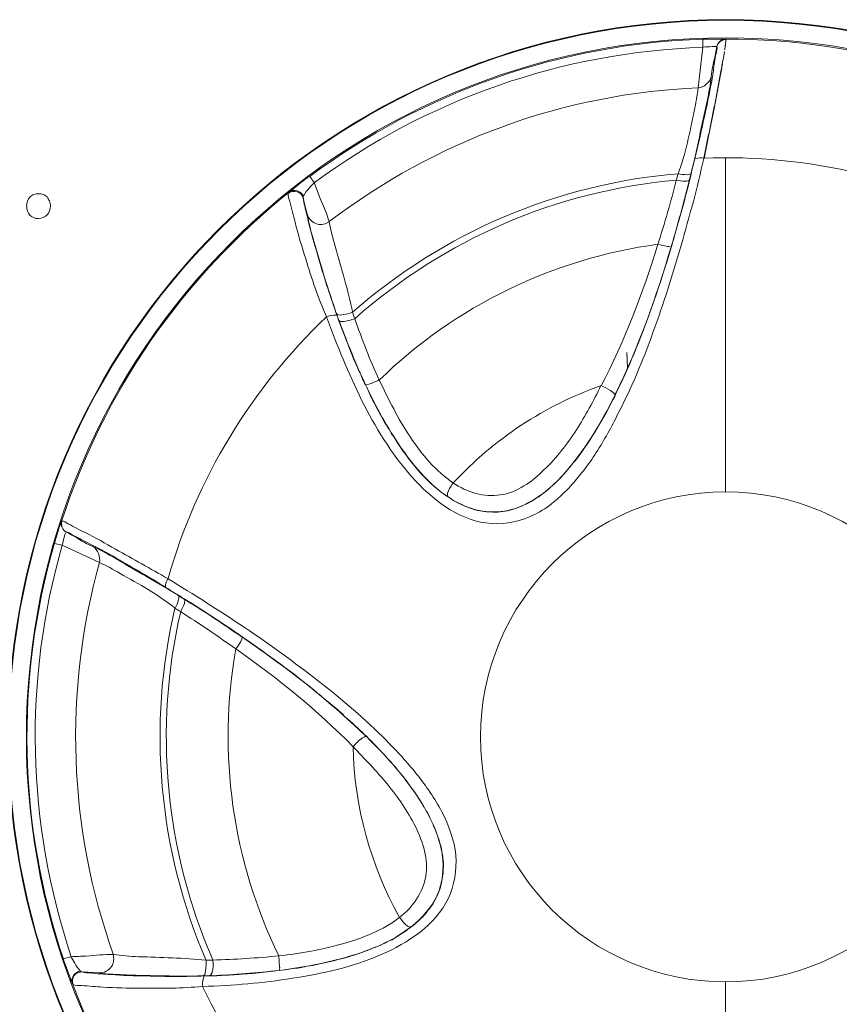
# Model space of a CAD drawing. Header units: millimetres. Extents: x -41881 to 54113, y -9946 to 101810.
# Tile 51 of 105: x -245 to -207, y 33045 to 33091. Entities that reach past the tile are written whole.
import ezdxf

# ---------------------------------------------------------------- set-up
doc = ezdxf.new("R2010")
doc.units = ezdxf.units.MM
doc.layers.add('CERNA', color=7, linetype='Continuous', lineweight=15)
doc.layers.add('UT-potrubi_privodni', color=3, linetype='Continuous', lineweight=50)

# ---------------------------------------------------------------- blocks, each defined once
blk = doc.blocks.new('CONDENSINOX_50_2')
at = {"layer": 'CERNA'}
for points in [[(-374.107, 3036.021), (-373.149, 3036.021)], [(-374.1, 3035.649), (-374.1, 3036.028)], [(-373.194, 3035.998), (-373.06, 3036.028)], [(-373.149, 3036.028), (-373.06, 3036.028)], [(-373.053, 3036.028), (-373.038, 3036.028)], [(-373.053, 3036.028), (-373.038, 3036.028)], [(-373.038, 3036.028), (-373.053, 3036.028)], [(-373.038, 3036.006), (-373.038, 3036.021)], [(-374.323, 3033.785), (-374.107, 3035.657)], [(-373.067, 3035.738), (-373.053, 3035.857)], [(-373.045, 3035.88), (-373.045, 3035.998)], [(-373.038, 3036.006), (-373.038, 3035.872)], [(-373.573, 3032.931), (-373.253, 3034.632)], [(-373.246, 3034.632), (-373.565, 3032.909)], [(-373.573, 3032.916), (-373.832, 3031.624)], [(-374.055, 3030.554), (-373.84, 3031.639)], [(-373.832, 3031.631), (-374.048, 3030.539)], [(-373.053, 3015.195), (-373.053, 3030.569)], [(-391.97, 3029.425), (-392.178, 3029.707)], [(-374.716, 3029.559), (-374.642, 3029.878)], [(-393.121, 3028.98), (-393.158, 3028.965)], [(-392.475, 3028.712), (-392.475, 3028.786)], [(-392.475, 3028.712), (-392.297, 3027.955)], [(-375.481, 3026.722), (-375.563, 3026.484)], [(-375.548, 3026.469), (-375.489, 3026.714)], [(-390.945, 3023.394), (-390.834, 3023.075)], [(-390.796, 3022.986), (-390.826, 3023.075)], [(-377.598, 3021.612), (-377.568, 3020.899)], [(-389.608, 3020.126), (-389.563, 3020.022)], [(-389.563, 3020.119), (-389.608, 3020.119)], [(-378.148, 3019.666), (-378.148, 3019.651)], [(-378.125, 3019.681), (-378.14, 3019.651)], [(-378.14, 3019.636), (-378.125, 3019.666)], [(-378.14, 3019.636), (-378.125, 3019.666)], [(-385.917, 3015.031), (-385.842, 3014.987)], [(-385.857, 3015.031), (-385.842, 3014.987)], [(-385.508, 3014.764), (-385.003, 3014.519)], [(-382.857, 3014.385), (-382.389, 3014.556)], [(-403.586, 3013.858), (-403.586, 3013.843)], [(-403.557, 3012.736), (-403.92, 3012.825)], [(-401.848, 3011.941), (-403.557, 3012.736)], [(-397.949, 3010.263), (-398.224, 3010.434)], [(-395.498, 3008.659), (-395.283, 3008.51)], [(-389.608, 3003.979), (-389.578, 3003.942)], [(-389.608, 3003.972), (-389.578, 3003.942)], [(-389.601, 3003.979), (-389.571, 3003.942)], [(-387.9, 2994.903), (-388.42, 2994.576)], [(-387.595, 2995.126), (-387.521, 2995.185)], [(-387.573, 2995.178), (-387.514, 2995.178)], [(-403.155, 2993.811), (-403.519, 2993.707)], [(-396.939, 2993.648), (-396.634, 2993.648)], [(-393.597, 2993.849), (-393.567, 2993.314)], [(-402.643, 2993.113), (-402.717, 2993.143)], [(-402.643, 2993.113), (-401.863, 2993.069)], [(-394.399, 2993.084), (-393.582, 2993.173)], [(-393.582, 2993.18), (-393.455, 2993.195)], [(-393.455, 2993.187), (-393.322, 2993.202)], [(-403.089, 2992.578), (-403.074, 2992.549)], [(-397.102, 2992.928), (-396.783, 2992.942)], [(-396.998, 2992.928), (-396.679, 2992.928)], [(-396.664, 2992.942), (-396.775, 2992.942)], [(-373.053, 2992.653), (-373.053, 2990.529)]]:
    blk.add_lwpolyline(points, dxfattribs=at)
for points, knots in [([(-406.045, 3003.927), (-406.045, 3022.146), (-391.279, 3036.919), (-373.053, 3036.919), (-354.833, 3036.919), (-340.061, 3022.146), (-340.061, 3003.927), (-340.061, 2985.701), (-354.833, 2970.928), (-373.053, 2970.928), (-391.279, 2970.928), (-406.045, 2985.701), (-406.045, 3003.927)], [0, 0, 0, 0, 1, 1, 1, 2, 2, 2, 3, 3, 3, 4, 4, 4, 4]), ([(-406.015, 3003.927), (-406.015, 3022.132), (-391.264, 3036.89), (-373.053, 3036.89), (-354.848, 3036.89), (-340.09, 3022.132), (-340.09, 3003.927), (-340.09, 2985.716), (-354.848, 2970.958), (-373.053, 2970.958), (-391.264, 2970.958), (-406.015, 2985.716), (-406.015, 3003.927)], [0, 0, 0, 0, 1, 1, 1, 2, 2, 2, 3, 3, 3, 4, 4, 4, 4]), ([(-405.205, 3003.927), (-405.205, 3021.679), (-390.811, 3036.08), (-373.045, 3036.08), (-355.294, 3036.08), (-340.922, 3021.679), (-340.922, 3003.927), (-340.922, 2986.154), (-355.294, 2971.767), (-373.045, 2971.767), (-390.811, 2971.767), (-405.205, 2986.154), (-405.205, 3003.927)], [0, 0, 0, 0, 1, 1, 1, 2, 2, 2, 3, 3, 3, 4, 4, 4, 4]), ([(-373.038, 3036.028), (-369.933, 3036.028), (-366.829, 3035.575), (-363.85, 3034.676), (-360.872, 3033.778), (-358.012, 3032.456), (-355.42, 3030.747)], [0, 0, 0, 0, 1, 1, 1, 2, 2, 2, 2]), ([(-374.471, 3030.517), (-374.271, 3031.371), (-374.07, 3032.233), (-373.892, 3033.102), (-373.795, 3033.585), (-373.691, 3034.075), (-373.617, 3034.565), (-373.587, 3034.832), (-373.558, 3035.092), (-373.491, 3035.367), (-373.461, 3035.471), (-373.431, 3035.582), (-373.461, 3035.686)], [0, 0, 0, 0, 1, 1, 1, 2, 2, 2, 3, 3, 3, 4, 4, 4, 4]), ([(-373.461, 3035.686), (-373.543, 3035.701), (-373.602, 3035.686), (-373.677, 3035.686), (-373.832, 3035.672), (-373.966, 3035.672), (-374.1, 3035.657)], [0, 0, 0, 0, 1, 1, 1, 2, 2, 2, 2]), ([(-373.461, 3035.679), (-373.461, 3035.679), (-373.558, 3035.181), (-373.558, 3035.181), (-373.617, 3034.892), (-373.691, 3034.587), (-373.721, 3034.298)], [0, 0, 0, 0, 1, 1, 1, 2, 2, 2, 2]), ([(-373.721, 3034.298), (-373.751, 3033.919), (-373.825, 3033.555), (-373.907, 3033.169), (-374.144, 3032.077), (-374.375, 3030.963), (-374.635, 3029.871)], [0, 0, 0, 0, 1, 1, 1, 2, 2, 2, 2]), ([(-374.323, 3033.785), (-374.352, 3033.421), (-374.427, 3033.087), (-374.501, 3032.723), (-374.701, 3031.75), (-374.887, 3030.762), (-375.236, 3029.834)], [0, 0, 0, 0, 1, 1, 1, 2, 2, 2, 2]), ([(-391.405, 3023.246), (-390.938, 3021.946), (-390.388, 3020.654), (-389.794, 3019.421), (-389.155, 3018.18), (-388.457, 3016.992), (-387.484, 3015.893), (-386.57, 3014.86), (-385.397, 3013.932), (-384.075, 3013.769), (-383.406, 3013.657), (-382.693, 3013.783), (-382.069, 3014.051), (-381.416, 3014.311), (-380.866, 3014.771), (-380.361, 3015.269), (-379.878, 3015.789), (-379.448, 3016.338), (-379.069, 3016.895), (-378.705, 3017.475), (-378.356, 3018.069), (-378.051, 3018.693), (-377.412, 3019.926), (-376.863, 3021.218), (-376.395, 3022.525), (-375.92, 3023.847), (-375.481, 3025.192), (-375.103, 3026.529), (-374.902, 3027.212), (-374.739, 3027.88), (-374.538, 3028.549), (-374.367, 3029.217), (-374.204, 3029.871), (-374.063, 3030.539)], [0, 0, 0, 0, 1, 1, 1, 2, 2, 2, 3, 3, 3, 4, 4, 4, 5, 5, 5, 6, 6, 6, 7, 7, 7, 8, 8, 8, 9, 9, 9, 10, 10, 10, 11, 11, 11, 11]), ([(-393.121, 3028.98), (-393.121, 3028.98), (-392.987, 3029.084), (-392.987, 3029.084), (-392.728, 3029.314), (-392.468, 3029.529), (-392.193, 3029.707)], [0, 0, 0, 0, 1, 1, 1, 2, 2, 2, 2]), ([(-375.244, 3029.834), (-375.103, 3029.804), (-374.999, 3029.789), (-374.828, 3029.789), (-374.739, 3029.804), (-374.649, 3029.804), (-374.635, 3029.863)], [0, 0, 0, 0, 1, 1, 1, 2, 2, 2, 2]), ([(-391.97, 3029.425), (-391.97, 3029.425), (-391.725, 3028.772), (-391.725, 3028.772), (-391.554, 3028.371), (-391.391, 3028.007), (-391.287, 3027.613)], [0, 0, 0, 0, 1, 1, 1, 2, 2, 2, 2]), ([(-375.318, 3029.537), (-375.199, 3029.507), (-375.073, 3029.492), (-374.909, 3029.492), (-374.82, 3029.492), (-374.724, 3029.492), (-374.709, 3029.552)], [0, 0, 0, 0, 1, 1, 1, 2, 2, 2, 2]), ([(-404.648, 3028.913), (-404.723, 3028.913), (-404.804, 3028.898), (-404.864, 3028.883), (-404.923, 3028.853), (-404.997, 3028.809), (-405.042, 3028.757), (-405.139, 3028.653), (-405.198, 3028.504), (-405.198, 3028.333)], [0, 0, 0, 0, 1, 1, 1, 2, 2, 2, 3, 3, 3, 3]), ([(-404.663, 3027.776), (-404.492, 3027.776), (-404.359, 3027.836), (-404.255, 3027.94), (-404.158, 3028.029), (-404.114, 3028.2), (-404.099, 3028.348), (-404.099, 3028.43), (-404.114, 3028.504), (-404.143, 3028.579), (-404.173, 3028.638), (-404.21, 3028.697), (-404.255, 3028.764), (-404.299, 3028.809), (-404.374, 3028.853), (-404.433, 3028.883), (-404.492, 3028.898), (-404.574, 3028.913), (-404.648, 3028.913)], [0, 0, 0, 0, 1, 1, 1, 2, 2, 2, 3, 3, 3, 4, 4, 4, 5, 5, 5, 6, 6, 6, 6]), ([(-391.405, 3023.246), (-391.784, 3024.107), (-392.089, 3025.021), (-392.364, 3025.92), (-392.549, 3026.484), (-392.713, 3027.049), (-392.854, 3027.606), (-392.928, 3027.91), (-393.002, 3028.229), (-393.099, 3028.549), (-393.129, 3028.675), (-393.173, 3028.794), (-393.173, 3028.95)], [0, 0, 0, 0, 1, 1, 1, 2, 2, 2, 3, 3, 3, 4, 4, 4, 4]), ([(-392.475, 3028.712), (-392.505, 3028.838), (-392.616, 3028.957), (-392.75, 3029.002), (-392.906, 3029.046), (-393.054, 3029.017), (-393.166, 3028.928)], [0, 0, 0, 0, 1, 1, 1, 2, 2, 2, 2]), ([(-392.468, 3028.801), (-392.512, 3028.92), (-392.624, 3029.009), (-392.757, 3029.039), (-392.883, 3029.084), (-393.032, 3029.054), (-393.121, 3028.98)], [0, 0, 0, 0, 1, 1, 1, 2, 2, 2, 2]), ([(-390.915, 3023.298), (-391.22, 3024.13), (-391.495, 3024.999), (-391.74, 3025.853), (-391.896, 3026.38), (-392.059, 3026.885), (-392.193, 3027.435), (-392.26, 3027.739), (-392.334, 3028.044), (-392.408, 3028.348), (-392.438, 3028.467), (-392.468, 3028.586), (-392.468, 3028.712)], [0, 0, 0, 0, 1, 1, 1, 2, 2, 2, 3, 3, 3, 4, 4, 4, 4]), ([(-391.279, 3027.62), (-391.428, 3027.516), (-391.643, 3027.45), (-391.821, 3027.516), (-392.037, 3027.576), (-392.222, 3027.747), (-392.297, 3027.94)], [0, 0, 0, 0, 1, 1, 1, 2, 2, 2, 2]), ([(-390.945, 3023.394), (-391.339, 3024.508), (-391.673, 3025.615), (-391.992, 3026.737), (-392.111, 3027.152), (-392.222, 3027.546), (-392.282, 3027.955)], [0, 0, 0, 0, 1, 1, 1, 2, 2, 2, 2]), ([(-390.21, 3023.461), (-390.41, 3024.464), (-390.73, 3025.474), (-391.004, 3026.477), (-391.108, 3026.855), (-391.212, 3027.234), (-391.279, 3027.613)], [0, 0, 0, 0, 1, 1, 1, 2, 2, 2, 2]), ([(-376.165, 3026.588), (-376.024, 3026.558), (-375.89, 3026.514), (-375.749, 3026.484), (-375.704, 3026.484), (-375.66, 3026.484), (-375.615, 3026.462)], [0, 0, 0, 0, 1, 1, 1, 2, 2, 2, 2]), ([(-390.915, 3023.298), (-390.93, 3023.342), (-391.012, 3023.327), (-391.071, 3023.327), (-391.205, 3023.313), (-391.301, 3023.283), (-391.405, 3023.246)], [0, 0, 0, 0, 1, 1, 1, 2, 2, 2, 2]), ([(-390.21, 3023.461), (-390.366, 3023.402), (-390.484, 3023.372), (-390.7, 3023.342), (-390.804, 3023.327), (-390.908, 3023.313), (-390.945, 3023.402)], [0, 0, 0, 0, 1, 1, 1, 2, 2, 2, 2]), ([(-388.984, 3020.342), (-389.029, 3020.327), (-389.088, 3020.297), (-389.148, 3020.267), (-389.281, 3020.208), (-389.422, 3020.149), (-389.571, 3020.119)], [0, 0, 0, 0, 1, 1, 1, 2, 2, 2, 2]), ([(-385.59, 3015.618), (-386.377, 3016.145), (-387.016, 3016.91), (-387.551, 3017.712), (-388.115, 3018.552), (-388.553, 3019.45), (-388.984, 3020.349)], [0, 0, 0, 0, 1, 1, 1, 2, 2, 2, 2]), ([(-389.556, 3020.007), (-389.103, 3019.072), (-388.613, 3018.158), (-388.019, 3017.289), (-387.424, 3016.435), (-386.756, 3015.618), (-385.909, 3015.024)], [0, 0, 0, 0, 1, 1, 1, 2, 2, 2, 2]), ([(-385.59, 3015.618), (-384.966, 3015.172), (-384.142, 3014.942), (-383.414, 3015.053), (-382.656, 3015.157), (-381.951, 3015.662), (-381.393, 3016.22), (-380.814, 3016.769), (-380.339, 3017.393), (-379.915, 3018.047), (-379.507, 3018.7), (-379.121, 3019.384), (-378.786, 3020.089)], [0, 0, 0, 0, 1, 1, 1, 2, 2, 2, 3, 3, 3, 4, 4, 4, 4]), ([(-378.779, 3020.082), (-378.638, 3020.015), (-378.504, 3019.941), (-378.348, 3019.866), (-378.274, 3019.807), (-378.17, 3019.74), (-378.14, 3019.666)], [0, 0, 0, 0, 1, 1, 1, 2, 2, 2, 2]), ([(-385.59, 3015.618), (-385.62, 3015.566), (-385.649, 3015.506), (-385.679, 3015.462), (-385.768, 3015.328), (-385.865, 3015.172), (-385.85, 3015.024)], [0, 0, 0, 0, 1, 1, 1, 2, 2, 2, 2]), ([(-384.327, 3003.927), (-384.327, 3010.129), (-379.277, 3015.195), (-373.053, 3015.195), (-366.821, 3015.195), (-361.785, 3010.129), (-361.785, 3003.927), (-361.785, 2997.703), (-366.821, 2992.653), (-373.053, 2992.653), (-379.277, 2992.653), (-384.327, 2997.703), (-384.327, 3003.927)], [0, 0, 0, 0, 1, 1, 1, 2, 2, 2, 3, 3, 3, 4, 4, 4, 4]), ([(-385.835, 3014.979), (-385.315, 3014.615), (-384.706, 3014.355), (-384.082, 3014.296), (-383.458, 3014.214), (-382.79, 3014.355), (-382.24, 3014.63)], [0, 0, 0, 0, 1, 1, 1, 2, 2, 2, 2]), ([(-403.913, 3012.833), (-403.883, 3012.959), (-403.854, 3013.063), (-403.809, 3013.182), (-403.742, 3013.412), (-403.683, 3013.627), (-403.594, 3013.85)], [0, 0, 0, 0, 1, 1, 1, 2, 2, 2, 2]), ([(-403.586, 3013.85), (-403.475, 3013.85), (-403.386, 3013.791), (-403.282, 3013.731), (-403.022, 3013.575), (-402.777, 3013.457), (-402.502, 3013.323), (-402.034, 3013.093), (-401.573, 3012.818), (-401.106, 3012.558), (-400.296, 3012.105), (-399.494, 3011.659), (-398.699, 3011.206)], [0, 0, 0, 0, 1, 1, 1, 2, 2, 2, 3, 3, 3, 4, 4, 4, 4]), ([(-403.557, 3012.736), (-403.527, 3012.87), (-403.497, 3013.026), (-403.46, 3013.159), (-403.445, 3013.204), (-403.43, 3013.249), (-403.415, 3013.293)], [0, 0, 0, 0, 1, 1, 1, 2, 2, 2, 2]), ([(-403.378, 3013.353), (-403.245, 3013.278), (-403.089, 3013.197), (-402.94, 3013.107), (-402.68, 3012.952), (-402.435, 3012.788), (-402.145, 3012.684)], [0, 0, 0, 0, 1, 1, 1, 2, 2, 2, 2]), ([(-403.378, 3013.353), (-403.289, 3013.338), (-403.2, 3013.293), (-403.103, 3013.226), (-402.858, 3013.093), (-402.621, 3012.966), (-402.376, 3012.848), (-401.937, 3012.632), (-401.492, 3012.394), (-401.054, 3012.135), (-400.288, 3011.689), (-399.531, 3011.266), (-398.788, 3010.798)], [0, 0, 0, 0, 1, 1, 1, 2, 2, 2, 3, 3, 3, 4, 4, 4, 4]), ([(-402.145, 3012.677), (-401.796, 3012.521), (-401.477, 3012.342), (-401.128, 3012.142), (-400.155, 3011.577), (-399.197, 3011.013), (-398.224, 3010.441)], [0, 0, 0, 0, 1, 1, 1, 2, 2, 2, 2]), ([(-401.848, 3011.941), (-401.536, 3011.808), (-401.209, 3011.622), (-400.898, 3011.444), (-400.029, 3010.954), (-399.145, 3010.486), (-398.372, 3009.847)], [0, 0, 0, 0, 1, 1, 1, 2, 2, 2, 2]), ([(-398.788, 3010.798), (-398.818, 3010.812), (-398.818, 3010.872), (-398.803, 3010.916), (-398.788, 3011.035), (-398.744, 3011.117), (-398.699, 3011.206)], [0, 0, 0, 0, 1, 1, 1, 2, 2, 2, 2]), ([(-397.102, 2992.437), (-395.713, 2992.482), (-394.332, 2992.601), (-392.98, 2992.816), (-391.591, 2993.032), (-390.239, 2993.314), (-388.917, 2993.893), (-387.64, 2994.458), (-386.392, 2995.267), (-385.813, 2996.478), (-385.523, 2997.087), (-385.404, 2997.792), (-385.464, 2998.476), (-385.523, 2999.174), (-385.783, 2999.842), (-386.102, 3000.481), (-386.437, 3001.09), (-386.815, 3001.669), (-387.261, 3002.212), (-387.699, 3002.761), (-388.152, 3003.251), (-388.643, 3003.749), (-389.63, 3004.737), (-390.678, 3005.636), (-391.777, 3006.49), (-392.883, 3007.359), (-394.027, 3008.176), (-395.186, 3008.97), (-396.337, 3009.728), (-397.511, 3010.478), (-398.684, 3011.191)], [0, 0, 0, 0, 1, 1, 1, 2, 2, 2, 3, 3, 3, 4, 4, 4, 5, 5, 5, 6, 6, 6, 7, 7, 7, 8, 8, 8, 9, 9, 9, 10, 10, 10, 10]), ([(-398.372, 3009.847), (-398.305, 3009.966), (-398.246, 3010.077), (-398.216, 3010.226), (-398.187, 3010.322), (-398.172, 3010.411), (-398.231, 3010.441)], [0, 0, 0, 0, 1, 1, 1, 2, 2, 2, 2]), ([(-398.112, 3009.684), (-398.053, 3009.802), (-397.986, 3009.906), (-397.941, 3010.062), (-397.927, 3010.137), (-397.897, 3010.226), (-397.956, 3010.27)], [0, 0, 0, 0, 1, 1, 1, 2, 2, 2, 2]), ([(-395.572, 3007.968), (-395.498, 3008.072), (-395.401, 3008.213), (-395.342, 3008.317), (-395.283, 3008.488), (-395.268, 3008.503), (-395.283, 3008.517)], [0, 0, 0, 0, 1, 1, 1, 2, 2, 2, 2]), ([(-388.056, 2995.616), (-387.447, 2996.069), (-386.957, 2996.782), (-386.838, 2997.518), (-386.711, 2998.275), (-386.971, 2999.085), (-387.32, 2999.798), (-387.67, 3000.511), (-388.115, 3001.135), (-388.613, 3001.759), (-389.118, 3002.353), (-389.653, 3002.917), (-390.18, 3003.474)], [0, 0, 0, 0, 1, 1, 1, 2, 2, 2, 3, 3, 3, 4, 4, 4, 4]), ([(-387.514, 2995.185), (-387.031, 2995.572), (-386.585, 2996.054), (-386.31, 2996.634), (-386.073, 2997.213), (-385.991, 2997.882), (-386.088, 2998.505)], [0, 0, 0, 0, 1, 1, 1, 2, 2, 2, 2]), ([(-388.056, 2995.616), (-388.798, 2995.022), (-389.742, 2994.673), (-390.67, 2994.398), (-391.628, 2994.138), (-392.601, 2993.953), (-393.589, 2993.849)], [0, 0, 0, 0, 1, 1, 1, 2, 2, 2, 2]), ([(-388.056, 2995.616), (-388.019, 2995.572), (-387.974, 2995.52), (-387.929, 2995.475), (-387.84, 2995.356), (-387.736, 2995.215), (-387.566, 2995.171)], [0, 0, 0, 0, 1, 1, 1, 2, 2, 2, 2]), ([(-393.455, 2993.195), (-392.423, 2993.336), (-391.405, 2993.514), (-390.388, 2993.819), (-389.4, 2994.108), (-388.412, 2994.502), (-387.603, 2995.126)], [0, 0, 0, 0, 1, 1, 1, 2, 2, 2, 2]), ([(-403.155, 2993.811), (-402.925, 2993.826), (-402.68, 2993.826), (-402.45, 2993.841), (-402.026, 2993.871), (-401.633, 2993.915), (-401.224, 2993.915)], [0, 0, 0, 0, 1, 1, 1, 2, 2, 2, 2]), ([(-401.224, 2993.923), (-401.165, 2993.737), (-401.18, 2993.522), (-401.291, 2993.358), (-401.41, 2993.173), (-401.655, 2993.054), (-401.863, 2993.069)], [0, 0, 0, 0, 1, 1, 1, 2, 2, 2, 2]), ([(-396.939, 2993.648), (-397.971, 2993.767), (-399.011, 2993.767), (-400.058, 2993.811), (-400.437, 2993.826), (-400.831, 2993.856), (-401.209, 2993.923)], [0, 0, 0, 0, 1, 1, 1, 2, 2, 2, 2]), ([(-403.089, 2992.578), (-403.089, 2992.578), (-403.155, 2992.734), (-403.155, 2992.734), (-403.274, 2993.069), (-403.393, 2993.373), (-403.519, 2993.707)], [0, 0, 0, 0, 1, 1, 1, 2, 2, 2, 2]), ([(-396.939, 2993.648), (-396.939, 2993.477), (-396.939, 2993.329), (-396.969, 2993.143), (-396.983, 2993.039), (-397.013, 2992.928), (-397.095, 2992.928)], [0, 0, 0, 0, 1, 1, 1, 2, 2, 2, 2]), ([(-402.717, 2993.143), (-402.836, 2993.143), (-402.962, 2993.069), (-403.037, 2992.942), (-403.111, 2992.824), (-403.141, 2992.69), (-403.096, 2992.578)], [0, 0, 0, 0, 1, 1, 1, 2, 2, 2, 2]), ([(-402.636, 2993.113), (-402.769, 2993.113), (-402.925, 2993.054), (-403.014, 2992.942), (-403.089, 2992.824), (-403.126, 2992.66), (-403.059, 2992.519)], [0, 0, 0, 0, 1, 1, 1, 2, 2, 2, 2]), ([(-396.998, 2992.928), (-397.882, 2992.89), (-398.796, 2992.89), (-399.679, 2992.928), (-400.237, 2992.928), (-400.786, 2992.942), (-401.336, 2992.987), (-401.64, 2993.002), (-401.96, 2993.032), (-402.264, 2993.061), (-402.383, 2993.061), (-402.509, 2993.076), (-402.643, 2993.106)], [0, 0, 0, 0, 1, 1, 1, 2, 2, 2, 3, 3, 3, 4, 4, 4, 4]), ([(-397.102, 2992.928), (-398.268, 2992.905), (-399.442, 2992.928), (-400.615, 2992.972), (-401.024, 2992.987), (-401.447, 2993.002), (-401.863, 2993.061)], [0, 0, 0, 0, 1, 1, 1, 2, 2, 2, 2]), ([(-396.998, 2992.928), (-397.043, 2992.928), (-397.058, 2992.846), (-397.072, 2992.786), (-397.11, 2992.653), (-397.11, 2992.541), (-397.095, 2992.437)], [0, 0, 0, 0, 1, 1, 1, 2, 2, 2, 2]), ([(-397.102, 2992.437), (-398.045, 2992.363), (-399.004, 2992.341), (-399.962, 2992.363), (-400.541, 2992.363), (-401.113, 2992.378), (-401.692, 2992.408), (-401.997, 2992.437), (-402.331, 2992.452), (-402.65, 2992.482), (-402.806, 2992.482), (-402.94, 2992.482), (-403.066, 2992.526)], [0, 0, 0, 0, 1, 1, 1, 2, 2, 2, 3, 3, 3, 4, 4, 4, 4])]:
    blk.add_open_spline(points, degree=3, knots=knots, dxfattribs=at)
for points in [[(-374.107, 3036.021), (-380.636, 3035.813), (-386.934, 3033.599), (-392.178, 3029.707)], [(-374.1, 3035.649), (-380.554, 3035.434), (-386.771, 3033.258), (-391.963, 3029.425)], [(-373.461, 3035.679), (-373.431, 3035.85), (-373.223, 3036.013), (-373.038, 3036.013)], [(-373.461, 3035.679), (-373.446, 3035.82), (-373.327, 3035.954), (-373.209, 3035.998)], [(-373.09, 3035.538), (-373.09, 3035.597), (-373.075, 3035.672), (-373.075, 3035.746)], [(-373.09, 3035.545), (-373.09, 3035.605), (-373.075, 3035.664), (-373.075, 3035.738)], [(-373.164, 3035.077), (-373.149, 3035.204), (-373.134, 3035.323), (-373.105, 3035.456)], [(-373.164, 3035.07), (-373.149, 3035.196), (-373.134, 3035.315), (-373.105, 3035.449)], [(-373.246, 3034.632), (-373.231, 3034.706), (-373.231, 3034.795), (-373.216, 3034.892)], [(-373.246, 3034.624), (-373.231, 3034.699), (-373.216, 3034.788), (-373.201, 3034.884)], [(-373.209, 3034.892), (-373.194, 3034.951), (-373.194, 3035.011), (-373.171, 3035.07)], [(-374.323, 3033.785), (-374.063, 3033.8), (-373.773, 3034.03), (-373.714, 3034.305)], [(-374.323, 3033.785), (-380.465, 3033.525), (-386.385, 3031.371), (-391.279, 3027.628)], [(-373.832, 3031.631), (-373.743, 3032.077), (-373.654, 3032.485), (-373.58, 3032.923)], [(-360.359, 3027.346), (-364.556, 3029.611), (-369.287, 3030.725), (-374.063, 3030.554)], [(-374.701, 3029.559), (-374.627, 3029.878), (-374.553, 3030.198), (-374.471, 3030.517)], [(-374.471, 3030.517), (-374.241, 3030.576), (-374.167, 3030.562), (-374.055, 3030.547)], [(-375.244, 3029.834), (-380.777, 3029.366), (-386.028, 3027.138), (-390.21, 3023.461)], [(-375.318, 3029.537), (-375.303, 3029.633), (-375.273, 3029.737), (-375.244, 3029.826)], [(-392.468, 3028.801), (-392.289, 3029.121), (-392.118, 3029.269), (-391.97, 3029.425)], [(-375.318, 3029.537), (-380.814, 3029.054), (-385.984, 3026.818), (-390.106, 3023.164)], [(-376.165, 3026.588), (-375.86, 3027.546), (-375.57, 3028.549), (-375.325, 3029.522)], [(-375.481, 3026.722), (-375.214, 3027.665), (-374.954, 3028.608), (-374.724, 3029.552)], [(-375.4, 3026.982), (-375.155, 3027.836), (-374.917, 3028.697), (-374.701, 3029.566)], [(-393.121, 3028.98), (-398.008, 3025.073), (-401.655, 3019.807), (-403.586, 3013.843)], [(-405.191, 3028.341), (-405.191, 3028.007), (-404.975, 3027.769), (-404.656, 3027.769)], [(-375.481, 3026.722), (-375.444, 3026.796), (-375.429, 3026.893), (-375.4, 3026.982)], [(-376.165, 3026.588), (-380.985, 3025.934), (-385.486, 3023.743), (-388.969, 3020.349)], [(-376.165, 3026.588), (-376.863, 3024.367), (-377.68, 3022.146), (-378.779, 3020.074)], [(-375.563, 3026.469), (-376.246, 3024.144), (-377.049, 3021.849), (-378.133, 3019.688)], [(-376.321, 3024.063), (-376.046, 3024.85), (-375.793, 3025.66), (-375.548, 3026.484)], [(-376.521, 3023.498), (-376.462, 3023.684), (-376.38, 3023.884), (-376.321, 3024.063)], [(-390.21, 3023.461), (-390.18, 3023.372), (-390.15, 3023.268), (-390.106, 3023.157)], [(-378.118, 3019.681), (-377.509, 3020.921), (-376.974, 3022.198), (-376.521, 3023.513)], [(-391.405, 3023.246), (-394.874, 3019.955), (-397.384, 3015.789), (-398.692, 3011.214)], [(-390.915, 3023.298), (-390.886, 3023.186), (-390.841, 3023.097), (-390.811, 3022.978)], [(-390.663, 3023.03), (-390.796, 3023.045), (-390.811, 3023.06), (-390.826, 3023.075)], [(-390.804, 3022.986), (-390.574, 3022.347), (-390.321, 3021.708), (-390.061, 3021.084)], [(-389.608, 3020.126), (-390.054, 3021.055), (-390.432, 3022.028), (-390.796, 3022.986)], [(-390.106, 3023.164), (-390.277, 3023.105), (-390.47, 3023.045), (-390.67, 3023.03)], [(-388.984, 3020.342), (-389.408, 3021.255), (-389.771, 3022.213), (-390.106, 3023.157)], [(-390.054, 3021.084), (-390.009, 3020.98), (-389.965, 3020.854), (-389.898, 3020.735)], [(-389.898, 3020.743), (-389.809, 3020.542), (-389.719, 3020.312), (-389.63, 3020.119)], [(-389.512, 3019.896), (-389.422, 3019.718), (-389.333, 3019.517), (-389.237, 3019.317)], [(-378.779, 3020.082), (-381.379, 3019.168), (-383.703, 3017.631), (-385.575, 3015.61)], [(-389.229, 3019.324), (-389.17, 3019.205), (-389.096, 3019.072), (-389.036, 3018.93)], [(-380.539, 3015.967), (-379.566, 3017.044), (-378.794, 3018.336), (-378.14, 3019.651)], [(-379.915, 3016.702), (-379.232, 3017.601), (-378.638, 3018.619), (-378.14, 3019.621)], [(-389.021, 3018.93), (-388.873, 3018.641), (-388.702, 3018.321), (-388.509, 3018.047)], [(-388.516, 3018.047), (-388.472, 3017.965), (-388.427, 3017.891), (-388.383, 3017.816)], [(-388.368, 3017.816), (-387.759, 3016.829), (-387.046, 3015.878), (-386.132, 3015.18)], [(-380.354, 3016.175), (-380.242, 3016.294), (-380.138, 3016.435), (-380.034, 3016.569)], [(-380.034, 3016.561), (-380.005, 3016.606), (-379.953, 3016.65), (-379.923, 3016.695)], [(-380.539, 3015.967), (-380.48, 3016.026), (-380.42, 3016.101), (-380.361, 3016.16)], [(-382.24, 3014.638), (-381.587, 3014.957), (-381.022, 3015.44), (-380.532, 3015.96)], [(-382.225, 3014.63), (-381.587, 3014.949), (-381.03, 3015.432), (-380.539, 3015.967)], [(-386.132, 3015.18), (-386.073, 3015.135), (-385.991, 3015.076), (-385.917, 3015.031)], [(-385.694, 3014.883), (-385.634, 3014.831), (-385.575, 3014.801), (-385.516, 3014.771)], [(-385.011, 3014.519), (-384.907, 3014.474), (-384.78, 3014.43), (-384.661, 3014.4)], [(-384.669, 3014.4), (-384.528, 3014.355), (-384.394, 3014.326), (-384.246, 3014.311)], [(-384.246, 3014.303), (-384.119, 3014.288), (-383.986, 3014.274), (-383.852, 3014.274)], [(-383.755, 3014.259), (-383.466, 3014.259), (-383.146, 3014.303), (-382.857, 3014.378)], [(-403.386, 3013.345), (-403.542, 3013.419), (-403.646, 3013.665), (-403.586, 3013.843)], [(-403.378, 3013.353), (-403.534, 3013.427), (-403.638, 3013.672), (-403.579, 3013.85)], [(-403.913, 3012.833), (-405.74, 3006.549), (-405.584, 2999.872), (-403.505, 2993.7)], [(-403.557, 3012.736), (-405.346, 3006.542), (-405.198, 2999.939), (-403.141, 2993.811)], [(-401.848, 3011.941), (-401.789, 3012.187), (-401.915, 3012.55), (-402.138, 3012.677)], [(-401.848, 3011.941), (-403.497, 3006.014), (-403.282, 2999.716), (-401.209, 2993.923)], [(-397.949, 3010.278), (-398.224, 3010.449), (-398.513, 3010.612), (-398.788, 3010.798)], [(-395.498, 3008.659), (-396.3, 3009.208), (-397.11, 3009.758), (-397.956, 3010.255)], [(-395.49, 3008.666), (-396.293, 3009.23), (-397.102, 3009.758), (-397.949, 3010.278)], [(-398.38, 3009.847), (-399.642, 3004.432), (-399.137, 2998.758), (-396.946, 2993.633)], [(-398.12, 3009.684), (-398.194, 3009.743), (-398.283, 3009.787), (-398.38, 3009.847)], [(-398.112, 3009.684), (-399.36, 3004.321), (-398.825, 2998.699), (-396.634, 2993.663)], [(-395.572, 3007.968), (-396.411, 3008.562), (-397.258, 3009.141), (-398.127, 3009.684)], [(-395.275, 3008.517), (-395.334, 3008.562), (-395.409, 3008.607), (-395.49, 3008.673)], [(-395.275, 3008.517), (-394.102, 3007.708), (-392.95, 3006.876), (-391.866, 3005.977)], [(-395.275, 3008.51), (-393.285, 3007.136), (-391.353, 3005.665), (-389.601, 3003.957)], [(-395.572, 3007.968), (-396.426, 3003.177), (-395.736, 2998.231), (-393.597, 2993.849)], [(-395.572, 3007.968), (-393.656, 3006.616), (-391.814, 3005.153), (-390.187, 3003.467)], [(-391.636, 3005.792), (-391.71, 3005.851), (-391.784, 3005.91), (-391.859, 3005.97)], [(-390.626, 3004.93), (-390.945, 3005.22), (-391.294, 3005.509), (-391.643, 3005.777)], [(-389.682, 3004.046), (-389.95, 3004.321), (-390.239, 3004.596), (-390.529, 3004.833)], [(-390.187, 3003.474), (-390.069, 3003.608), (-389.913, 3003.764), (-389.749, 3003.883)], [(-389.749, 3003.875), (-389.623, 3003.942), (-389.593, 3003.957), (-389.578, 3003.942)], [(-389.571, 3003.95), (-388.962, 3003.341), (-388.375, 3002.717), (-387.855, 3002.048)], [(-386.823, 3000.526), (-387.536, 3001.803), (-388.539, 3002.917), (-389.571, 3003.935)], [(-390.187, 3003.474), (-390.128, 3000.719), (-389.385, 2998.03), (-388.056, 2995.609)], [(-387.313, 3001.328), (-387.469, 3001.536), (-387.632, 3001.766), (-387.803, 3001.981)], [(-387.142, 3001.053), (-387.202, 3001.15), (-387.246, 3001.224), (-387.306, 3001.313)], [(-386.927, 3000.704), (-386.986, 3000.815), (-387.068, 3000.934), (-387.142, 3001.053)], [(-386.823, 3000.526), (-386.474, 2999.902), (-386.184, 2999.218), (-386.073, 2998.505)], [(-386.088, 2998.505), (-386.192, 2999.204), (-386.481, 2999.887), (-386.815, 3000.526)], [(-386.043, 2998.208), (-386.043, 2998.297), (-386.058, 2998.401), (-386.073, 2998.498)], [(-386.028, 2997.896), (-386.028, 2998), (-386.028, 2998.104), (-386.043, 2998.216)], [(-386.073, 2997.48), (-386.05, 2997.614), (-386.036, 2997.748), (-386.036, 2997.904)], [(-386.258, 2996.745), (-386.169, 2996.975), (-386.102, 2997.235), (-386.073, 2997.48)], [(-386.444, 2996.366), (-386.385, 2996.493), (-386.325, 2996.611), (-386.266, 2996.745)], [(-386.689, 2996.002), (-386.6, 2996.106), (-386.526, 2996.225), (-386.451, 2996.352)], [(-386.934, 2995.705), (-387.105, 2995.52), (-387.298, 2995.341), (-387.499, 2995.185)], [(-386.934, 2995.705), (-386.86, 2995.794), (-386.771, 2995.884), (-386.697, 2995.995)], [(-387.9, 2994.903), (-387.796, 2994.977), (-387.707, 2995.037), (-387.595, 2995.111)], [(-388.969, 2994.331), (-388.791, 2994.406), (-388.591, 2994.495), (-388.412, 2994.591)], [(-390.128, 2993.886), (-389.927, 2993.953), (-389.719, 2994.027), (-389.504, 2994.101)], [(-389.512, 2994.108), (-389.333, 2994.168), (-389.148, 2994.25), (-388.962, 2994.324)], [(-402.717, 2993.143), (-402.947, 2993.418), (-403.037, 2993.611), (-403.155, 2993.811)], [(-396.627, 2993.655), (-396.612, 2993.47), (-396.612, 2993.254), (-396.671, 2993.076)], [(-393.597, 2993.849), (-394.614, 2993.745), (-395.617, 2993.685), (-396.634, 2993.655)], [(-390.395, 2993.811), (-390.945, 2993.641), (-391.502, 2993.522), (-392.052, 2993.403)], [(-390.395, 2993.811), (-390.299, 2993.826), (-390.225, 2993.856), (-390.135, 2993.886)], [(-396.671, 2993.084), (-396.731, 2992.957), (-396.746, 2992.942), (-396.761, 2992.942)], [(-393.582, 2993.18), (-394.614, 2993.061), (-395.632, 2992.987), (-396.664, 2992.935)], [(-396.374, 2992.942), (-396.055, 2992.957), (-395.736, 2992.972), (-395.431, 2992.994)], [(-395.431, 2993.002), (-395.082, 2993.017), (-394.748, 2993.046), (-394.399, 2993.076)], [(-393.559, 2993.329), (-393.559, 2993.202), (-393.559, 2993.187), (-393.574, 2993.187)], [(-393.322, 2993.21), (-393.062, 2993.239), (-392.787, 2993.284), (-392.534, 2993.314)], [(-392.52, 2993.329), (-392.371, 2993.358), (-392.222, 2993.388), (-392.052, 2993.403)], [(-403.089, 2992.578), (-400.883, 2986.726), (-397.006, 2981.631), (-391.925, 2977.947)], [(-396.671, 2992.928), (-396.582, 2992.928), (-396.478, 2992.928), (-396.382, 2992.942)], [(-397.102, 2992.437), (-395.045, 2988.115), (-391.866, 2984.446), (-387.9, 2981.787)]]:
    blk.add_open_spline(points, degree=3, dxfattribs=at)

msp = doc.modelspace()

# ---------------------------------------------------------------- block references
at = {"layer": 'UT-potrubi_privodni', "ltscale": 10}
msp.add_blockref('CONDENSINOX_50_2', (160.977, 30053.626), dxfattribs=at)

doc.saveas('drawing.dxf')
